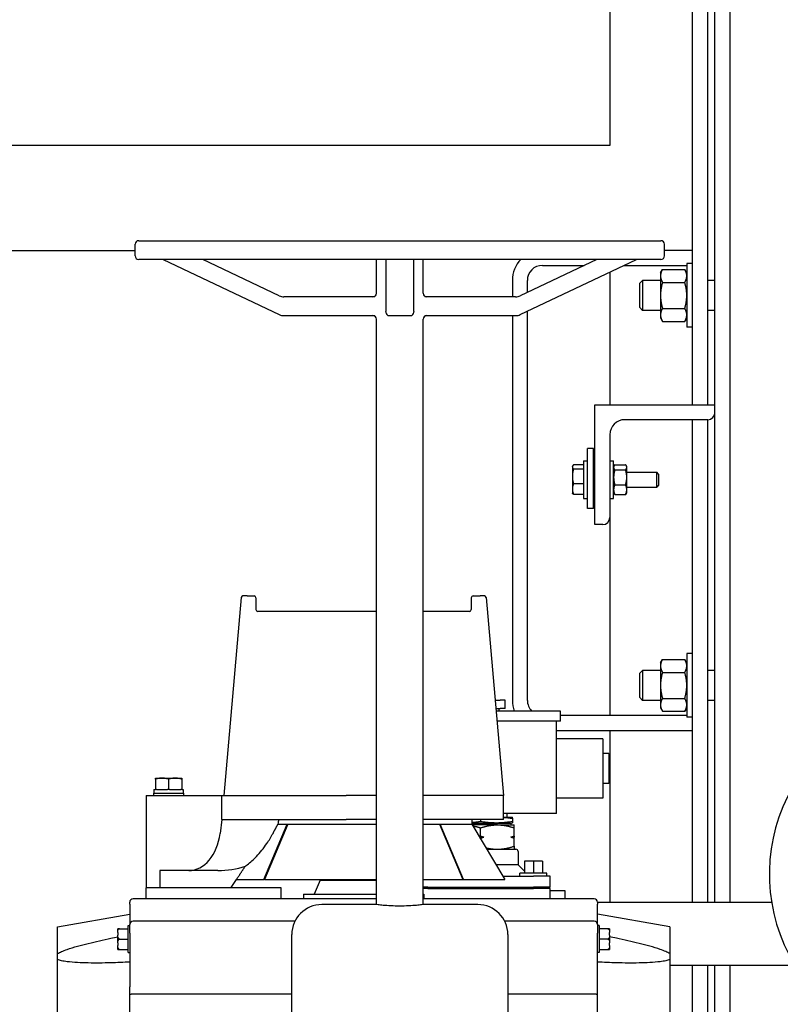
# Model space of a CAD drawing. Header units: inches. Extents: x 5 to 1128, y -85 to 748.
# Tile 43 of 256: x 161 to 174, y 195 to 211. Entities that reach past the tile are written whole.
import ezdxf

# ---------------------------------------------------------------- set-up
doc = ezdxf.new("R2010")
doc.units = ezdxf.units.IN
doc.header["$LTSCALE"] = 32
doc.header["$MEASUREMENT"] = 0
doc.layers.add('Dimension (ANSI)', color=7, linetype='Continuous', lineweight=25)
doc.layers.add('Visible (ANSI)', color=7, linetype='Continuous', lineweight=30)
doc.styles.add('Note Text (ANSI)', font='tahoma.ttf')
doc.dimstyles.new('SB Fraction-16 (ANSI)', dxfattribs={"dimscale": 32, "dimtxt": 0.125, "dimasz": 0.098425, "dimexe": 0.125, "dimexo": 0.0625, "dimgap": 0.031496, "dimtad": 0, "dimtih": 1, "dimtoh": 1, "dimdec": 4, "dimrnd": 1e-08, "dimzin": 0, "dimdsep": 46, "dimlunit": 5, "dimtxsty": 'Note Text (ANSI)', "dimcen": 0.09, "dimdle": 0.393701, "dimclrd": 256, "dimclre": 256, "dimclrt": 256, "dimadec": 0, "dimazin": 3, "dimtfac": 0.96, "dimtofl": 0, "dimtmove": 0, "dimatfit": 3, "dimfxl": 1, "dimfrac": 2, "dimtolj": 1, "dimtzin": 12, "dimlwd": -1, "dimlwe": -1, "dimarcsym": 0})

# ---------------------------------------------------------------- blocks, each defined once
blk = doc.blocks.new('*D16')
at = {"layer": 'Defpoints', "color": 0, "transparency": 16777216}
for p in [(170.807, 474.984), (79.917, 156.272), (130.87, 156.272)]:
    blk.add_point(p, dxfattribs=at)
at = {"layer": 'Dimension (ANSI)', "transparency": 16777216}
for p, q in [((168.807, 474.984), (75.917, 474.984)), ((79.917, 471.834), (79.917, 330.661)), ((79.917, 159.422), (79.917, 323.595)), ((128.87, 156.272), (75.917, 156.272))]:
    blk.add_line(p, q, dxfattribs=at)
for points in [[(79.392, 471.834), (80.442, 471.834), (79.917, 474.984)], [(79.392, 159.422), (80.442, 159.422), (79.917, 156.272)]]:
    blk.add_solid(points, dxfattribs=at)
at = {"layer": 'Dimension (ANSI)', "transparency": 16777216, "insert": (67.714, 329.653), "char_height": 4, "attachment_point": 1, "style": 'Note Text (ANSI)'}
blk.add_mtext('\\A1;318 11/16', dxfattribs=at)

msp = doc.modelspace()

# ---------------------------------------------------------------- linework, layer by layer
at = {"layer": 'Visible (ANSI)'}
for p, q in [((173.05726, 196.43367), (173.05726, 250.79617)), ((173.30726, 250.79617), (173.30726, 196.43367)), ((171.30726, 223.01492), (171.30726, 209.04617)), ((172.68226, 204.72492), (172.68226, 213.79617)), ((172.93226, 213.79617), (172.93226, 204.72492)), ((171.30726, 209.04617), (155.08065, 209.04617)), ((163.45726, 207.45867), (172.15726, 207.45867)), ((153.923, 207.29617), (163.39726, 207.29617)), ((163.39726, 207.20617), (163.39726, 207.39867)), ((172.21726, 207.20617), (172.21726, 207.39867)), ((172.68226, 207.29617), (172.21726, 207.29617)), ((172.15726, 207.14617), (163.45726, 207.14617)), ((163.86601, 207.14617), (165.79994, 206.22613)), ((165.79994, 206.53863), (164.52289, 207.14617)), ((167.41726, 206.58117), (167.41726, 207.14617)), ((167.57289, 207.14617), (167.57289, 206.28031)), ((168.04164, 206.28031), (168.04164, 207.14617)), ((168.19726, 206.58117), (168.19726, 207.14617)), ((171.09164, 207.14617), (169.81458, 206.53863)), ((169.81458, 206.22613), (171.74851, 207.14617)), ((170.18226, 207.04617), (170.88144, 207.04617)), ((171.53831, 207.04617), (172.58846, 207.04617)), ((172.15046, 206.92117), (172.18396, 206.97918)), ((172.18396, 206.97918), (172.55497, 206.97918)), ((172.58846, 206.92117), (172.55497, 206.97918)), ((172.58846, 207.07742), (172.58846, 206.01492)), ((172.68226, 207.07742), (172.58846, 207.07742)), ((171.30726, 206.93625), (171.30726, 204.72492)), ((172.15046, 206.92117), (172.15046, 206.87093)), ((172.15046, 206.87093), (172.15046, 206.54617)), ((169.68226, 206.79617), (169.68226, 206.52117)), ((169.93226, 206.59461), (169.93226, 206.79617)), ((171.80726, 206.74898), (171.85304, 206.79617)), ((171.80726, 206.34336), (171.80726, 206.74898)), ((171.85304, 206.79617), (171.85304, 206.29617)), ((172.15046, 206.79617), (171.85304, 206.79617)), ((172.18396, 206.76268), (172.55497, 206.76268)), ((173.05726, 206.79617), (172.93226, 206.79617)), ((167.39242, 206.52117), (165.87727, 206.52117)), ((169.73725, 206.52117), (168.2221, 206.52117)), ((172.15046, 206.54617), (172.15046, 206.22141)), ((171.80726, 206.34336), (171.85304, 206.29617)), ((172.18396, 206.32966), (172.55497, 206.32966)), ((165.87727, 206.20867), (167.39242, 206.20867)), ((167.41726, 196.392), (167.41726, 206.14867)), ((167.57289, 206.26867), (167.57289, 206.28031)), ((167.63289, 206.20867), (167.98164, 206.20867)), ((168.04164, 206.28031), (168.04164, 206.26867)), ((168.19726, 196.392), (168.19726, 206.14867)), ((168.2221, 206.20867), (169.73725, 206.20867)), ((169.68226, 206.20867), (169.68226, 199.79617)), ((169.93226, 199.79617), (169.93226, 206.28211)), ((172.15046, 206.29617), (171.85304, 206.29617)), ((172.15046, 206.22141), (172.15046, 206.17117)), ((172.15046, 206.17117), (172.18396, 206.11316)), ((172.58846, 206.17117), (172.55497, 206.11316)), ((173.05726, 206.29617), (172.93226, 206.29617)), ((172.18396, 206.11316), (172.55497, 206.11316)), ((172.68226, 206.01492), (172.58846, 206.01492)), ((171.05726, 202.72492), (171.05726, 204.72492)), ((171.05726, 204.72492), (173.05726, 204.72492)), ((172.93726, 204.47492), (171.55726, 204.47492)), ((172.68226, 196.43367), (172.68226, 204.47492)), ((172.93226, 204.47492), (172.93226, 196.43367)), ((171.30726, 204.22492), (171.30726, 202.84492)), ((171.03226, 203.99488), (170.93226, 203.99488)), ((170.93226, 202.99488), (170.93226, 203.99488)), ((171.03226, 202.99488), (171.03226, 203.99488)), ((170.68176, 203.69392), (170.68658, 203.70227)), ((170.68176, 203.69392), (170.68176, 203.68587)), ((170.68176, 203.68587), (170.68176, 203.52946)), ((170.86976, 203.71983), (170.70132, 203.71983)), ((170.86976, 203.78742), (170.86976, 203.16242)), ((170.86976, 203.78742), (170.93226, 203.78742)), ((170.86976, 203.71983), (170.86976, 203.68587)), ((170.86976, 203.69392), (170.86976, 203.69392)), ((170.86976, 203.68587), (170.86976, 203.65192)), ((171.30726, 203.78742), (171.36976, 203.78742)), ((171.36976, 203.16242), (171.36976, 203.78742)), ((171.36976, 203.69367), (171.37773, 203.70747)), ((171.3893, 203.72355), (171.56923, 203.72355)), ((171.58876, 203.69367), (171.58079, 203.70747)), ((171.58876, 203.68069), (171.58876, 203.69367)), ((170.68176, 203.52946), (170.68176, 203.31851)), ((170.86976, 203.65192), (170.70132, 203.65192)), ((170.86976, 203.65192), (170.86976, 203.52946)), ((170.86976, 203.52946), (170.86976, 203.407)), ((171.03226, 203.60492), (171.05726, 203.60492)), ((171.3893, 203.63782), (171.56923, 203.63782)), ((171.58876, 203.51351), (171.58876, 203.68069)), ((171.58876, 203.59992), (172.09001, 203.59992)), ((172.09001, 203.34992), (172.09001, 203.59992)), ((172.11976, 203.56925), (172.09001, 203.59992)), ((172.11976, 203.56925), (172.11976, 203.38059)), ((170.86976, 203.407), (170.70132, 203.407)), ((170.86976, 203.407), (170.86976, 203.31851)), ((171.3893, 203.38919), (171.56923, 203.38919)), ((171.58876, 203.30774), (171.58876, 203.51351)), ((172.11976, 203.38059), (172.09001, 203.34992)), ((170.68176, 203.31851), (170.68176, 203.25592)), ((170.68176, 203.25592), (170.68658, 203.24757)), ((170.86976, 203.23001), (170.70132, 203.23001)), ((170.86976, 203.31851), (170.86976, 203.23001)), ((170.86976, 203.25592), (170.86976, 203.25592)), ((171.03226, 203.34492), (171.05726, 203.34492)), ((171.36976, 203.25617), (171.37773, 203.24237)), ((171.3893, 203.22629), (171.56923, 203.22629)), ((171.58876, 203.25617), (171.58079, 203.24237)), ((171.58876, 203.34992), (172.09001, 203.34992)), ((171.58876, 203.25617), (171.58876, 203.30774)), ((170.86976, 203.16242), (170.93226, 203.16242)), ((171.30726, 203.16242), (171.36976, 203.16242)), ((171.03226, 202.99488), (170.93226, 202.99488)), ((171.18726, 202.72492), (171.05726, 202.72492)), ((171.30726, 202.84492), (171.30726, 199.54617)), ((165.16358, 201.50988), (164.87476, 198.20867)), ((165.26333, 201.53727), (165.19347, 201.53727)), ((165.26333, 201.53727), (165.38111, 201.53727)), ((165.41111, 201.50727), (165.41111, 201.30867)), ((168.99842, 201.50727), (168.99842, 201.30867)), ((169.02842, 201.53727), (169.1462, 201.53727)), ((169.21606, 201.53727), (169.1462, 201.53727)), ((169.24594, 201.50988), (169.53476, 198.20867)), ((167.41726, 201.27867), (165.44093, 201.27867)), ((168.9686, 201.27867), (168.19726, 201.27867)), ((172.58846, 200.57742), (172.58846, 199.51492)), ((172.68226, 200.57742), (172.58846, 200.57742)), ((172.15046, 200.42117), (172.18396, 200.47918)), ((172.15046, 200.42117), (172.15046, 200.37093)), ((172.18396, 200.47918), (172.55497, 200.47918)), ((172.58846, 200.42117), (172.55497, 200.47918)), ((171.80726, 200.24898), (171.85304, 200.29617)), ((171.80726, 199.84336), (171.80726, 200.24898)), ((171.85304, 200.29617), (171.85304, 199.79617)), ((172.15046, 200.29617), (171.85304, 200.29617)), ((172.15046, 200.37093), (172.15046, 200.04617)), ((172.18396, 200.26268), (172.55497, 200.26268)), ((173.05726, 200.29617), (172.93226, 200.29617)), ((172.15046, 200.04617), (172.15046, 199.72141)), ((169.39566, 199.79867), (169.47868, 199.79867)), ((169.56426, 199.79867), (169.47868, 199.79867)), ((169.56426, 199.66267), (169.56426, 199.79867)), ((171.80726, 199.84336), (171.85304, 199.79617)), ((172.15046, 199.79617), (171.85304, 199.79617)), ((172.18396, 199.82966), (172.55497, 199.82966)), ((173.05726, 199.79617), (172.93226, 199.79617)), ((169.40755, 199.66267), (169.47868, 199.66267)), ((170.48209, 199.61767), (169.41149, 199.61767)), ((169.46426, 199.61767), (169.46426, 199.66267)), ((169.56426, 199.66267), (169.47868, 199.66267)), ((170.48209, 199.45067), (170.48209, 199.61767)), ((172.15046, 199.72141), (172.15046, 199.67117)), ((172.15046, 199.67117), (172.18396, 199.61316)), ((172.18396, 199.61316), (172.55497, 199.61316)), ((172.58846, 199.67117), (172.55497, 199.61316)), ((170.48209, 199.45067), (169.4261, 199.45067)), ((170.41726, 197.91167), (170.41726, 199.45067)), ((172.58846, 199.54617), (170.48209, 199.54617)), ((172.68226, 199.51492), (172.58846, 199.51492)), ((170.41726, 199.29617), (172.68226, 199.29617)), ((171.30726, 199.29617), (171.30726, 196.43367)), ((171.19226, 199.15367), (170.41726, 199.15367)), ((171.19226, 199.15367), (171.19226, 198.16367)), ((171.28726, 198.90867), (171.19226, 198.90867)), ((171.28726, 198.90867), (171.28726, 198.40867)), ((163.73576, 198.48367), (163.73576, 198.49867)), ((163.73576, 198.49867), (163.84526, 198.49867)), ((163.73576, 198.48367), (163.73576, 198.31067)), ((163.84526, 198.49867), (164.06426, 198.49867)), ((163.95476, 198.48367), (163.95476, 198.31067)), ((164.06426, 198.49867), (164.17376, 198.49867)), ((164.17376, 198.49867), (164.17376, 198.48367)), ((164.17376, 198.48367), (164.17376, 198.31067)), ((163.71026, 198.31067), (163.73576, 198.31067)), ((163.71026, 198.31067), (163.71026, 198.24867)), ((163.75111, 198.31067), (163.73576, 198.31067)), ((163.75111, 198.31067), (163.93941, 198.31067)), ((163.95476, 198.31067), (163.93941, 198.31067)), ((163.97011, 198.31067), (163.95476, 198.31067)), ((163.97011, 198.31067), (164.15841, 198.31067)), ((164.17376, 198.31067), (164.15841, 198.31067)), ((164.17376, 198.31067), (164.19926, 198.31067)), ((164.19926, 198.31067), (164.19926, 198.24867)), ((171.28726, 198.40867), (171.19226, 198.40867)), ((163.57976, 198.20867), (164.84226, 198.20867)), ((163.57976, 198.20867), (163.57976, 196.67367)), ((163.70476, 198.24867), (164.20476, 198.24867)), ((163.70476, 198.24867), (163.70476, 198.20867)), ((164.20476, 198.24867), (164.20476, 198.20867)), ((164.84226, 198.20867), (166.91266, 198.20867)), ((164.84226, 197.80867), (164.84226, 198.20867)), ((167.41726, 198.20867), (166.91266, 198.20867)), ((169.53476, 198.20867), (168.19726, 198.20867)), ((169.53476, 197.80867), (169.53476, 198.20867)), ((171.19226, 198.16367), (170.41726, 198.16367)), ((164.84226, 197.80867), (164.81356, 197.57843)), ((164.84226, 197.80867), (166.91266, 197.80867)), ((167.41726, 197.80867), (166.91266, 197.80867)), ((169.53476, 197.80867), (168.19726, 197.80867)), ((169.00476, 197.80867), (169.00476, 197.73367)), ((169.15226, 197.80867), (169.15226, 197.77861)), ((170.41726, 197.91167), (169.53476, 197.91167)), ((169.53476, 197.85167), (169.68226, 197.85167)), ((169.59426, 197.85167), (169.59426, 197.91167)), ((169.68226, 197.8297), (169.68226, 197.85167)), ((169.68226, 197.8297), (169.68226, 197.77861)), ((169.68226, 197.77861), (169.68226, 197.75664)), ((165.54306, 196.80867), (165.93197, 197.73367)), ((165.9402, 197.73367), (165.55129, 196.80867)), ((165.77719, 197.73367), (165.93197, 197.73367)), ((165.93197, 197.73367), (167.41726, 197.73367)), ((168.19726, 197.73367), (168.47756, 197.73367)), ((168.46933, 197.73367), (168.85824, 196.80867)), ((168.47756, 197.73367), (169.00476, 197.73367)), ((168.86646, 196.80867), (168.47756, 197.73367)), ((169.00476, 197.75167), (169.66372, 197.75167)), ((169.00476, 197.73367), (169.55476, 196.80867)), ((169.43226, 197.72067), (169.01249, 197.72067)), ((169.15226, 197.53499), (169.15226, 197.67065)), ((169.43226, 197.72067), (169.71226, 197.72067)), ((169.66372, 197.75167), (169.68226, 197.75664)), ((169.66372, 197.72067), (169.66372, 197.75167)), ((169.71226, 197.67065), (169.71226, 197.72067)), ((169.71226, 197.53499), (169.71226, 197.67065)), ((169.1332, 197.51767), (169.20871, 197.51767)), ((169.15226, 197.4856), (169.15226, 197.50035)), ((169.65582, 197.51767), (169.71226, 197.51767)), ((169.71226, 197.53499), (169.71226, 197.51767)), ((169.71226, 197.50035), (169.71226, 197.51767)), ((169.71226, 197.36469), (169.71226, 197.50035)), ((169.2539, 197.31467), (169.74026, 197.31467)), ((169.71226, 197.36469), (169.71226, 197.31467)), ((169.77726, 197.27767), (169.77726, 197.05467)), ((163.80726, 196.95867), (163.80726, 196.67367)), ((164.29128, 196.95867), (163.80726, 196.95867)), ((164.7753, 196.95867), (164.29128, 196.95867)), ((169.77726, 197.05467), (169.40849, 197.05467)), ((169.77726, 197.05467), (169.88387, 196.94806)), ((170.03387, 197.11367), (169.88387, 197.11367)), ((169.88387, 197.11367), (169.88387, 196.91367)), ((170.18387, 197.11367), (170.03387, 197.11367)), ((170.03387, 197.11367), (170.03387, 196.91367)), ((170.18387, 197.11367), (170.18387, 196.91367)), ((165.08526, 196.80867), (165.54306, 196.80867)), ((165.55129, 196.80867), (165.54306, 196.80867)), ((165.55129, 196.80867), (167.41726, 196.80867)), ((166.47926, 196.79967), (166.37994, 196.56567)), ((166.47926, 196.80867), (166.47926, 196.79967)), ((166.47926, 196.79967), (167.41726, 196.79967)), ((168.19726, 196.80867), (168.85824, 196.80867)), ((168.85824, 196.80867), (168.86646, 196.80867)), ((168.86646, 196.80867), (169.55476, 196.80867)), ((169.52206, 196.86367), (170.03226, 196.86367)), ((170.25887, 196.91367), (169.80887, 196.91367)), ((169.80887, 196.86367), (169.80887, 196.91367)), ((170.31226, 196.86367), (170.03226, 196.86367)), ((170.25887, 196.86367), (170.25887, 196.91367)), ((170.31226, 196.68367), (170.31226, 196.86367)), ((163.57976, 196.48667), (163.57976, 196.67367)), ((165.82976, 196.67367), (163.57976, 196.67367)), ((164.99987, 196.67367), (164.99987, 196.67867)), ((165.82976, 196.48667), (165.82976, 196.67367)), ((168.27226, 196.68367), (168.19726, 196.68367)), ((168.27226, 196.65867), (168.19726, 196.65867)), ((168.27226, 196.68367), (170.03226, 196.68367)), ((168.27226, 196.65867), (170.03226, 196.65867)), ((170.31226, 196.68367), (170.03226, 196.68367)), ((170.31226, 196.65867), (170.03226, 196.65867)), ((170.28726, 196.65867), (170.28726, 196.68367)), ((170.31226, 196.48667), (170.31226, 196.65867)), ((170.31226, 196.62867), (170.55726, 196.62867)), ((170.55726, 196.62867), (170.55726, 196.48667)), ((163.57976, 196.48667), (163.36226, 196.48667)), ((165.82976, 196.48667), (163.57976, 196.48667)), ((166.88478, 196.48667), (165.82976, 196.48667)), ((166.20083, 196.56567), (166.25467, 196.56567)), ((166.20083, 196.56567), (166.20083, 196.48667)), ((166.25467, 196.56567), (166.56787, 196.56567)), ((166.56787, 196.56567), (167.41726, 196.56567)), ((167.41726, 196.48667), (166.88478, 196.48667)), ((168.19726, 196.56567), (168.2087, 196.56567)), ((171.04726, 196.48667), (168.19726, 196.48667)), ((168.2087, 196.56567), (168.2087, 196.48667)), ((163.30726, 196.40136), (163.30726, 196.43167)), ((163.30726, 196.40136), (163.30726, 196.14091)), ((167.41726, 196.392), (166.50726, 196.392)), ((169.10726, 196.392), (168.19726, 196.392)), ((171.10223, 196.43367), (174.00063, 196.43367)), ((171.10226, 196.43167), (171.10226, 196.40136)), ((171.10226, 196.14091), (171.10226, 196.40136)), ((162.10626, 196.0214), (163.30726, 196.23317)), ((163.30726, 196.14091), (163.30726, 196.05767)), ((172.30326, 196.0214), (171.10226, 196.23317)), ((171.10226, 196.05767), (171.10226, 196.14091)), ((162.10626, 195.57511), (162.10626, 196.0214)), ((163.11026, 195.92542), (163.11026, 195.99037)), ((163.13526, 195.99037), (163.11026, 195.99037)), ((163.13526, 195.99037), (163.28226, 195.99037)), ((163.28226, 195.59067), (163.28226, 196.04367)), ((163.28226, 196.04367), (163.30726, 196.04367)), ((163.30726, 195.91567), (163.30726, 196.05767)), ((166.05859, 196.11267), (163.36226, 196.11267)), ((171.04726, 196.11267), (169.55593, 196.11267)), ((171.10226, 196.05767), (171.10226, 195.91567)), ((171.12726, 196.04367), (171.10226, 196.04367)), ((171.12726, 196.04367), (171.12726, 195.59067)), ((171.27426, 195.99037), (171.12726, 195.99037)), ((171.29926, 195.99037), (171.27426, 195.99037)), ((171.29926, 195.99037), (171.29926, 195.92542)), ((172.30326, 196.0214), (172.30326, 195.57511)), ((163.11026, 195.92542), (163.11026, 195.88212)), ((163.11026, 195.75222), (163.11026, 195.88212)), ((163.13526, 195.81717), (163.28226, 195.81717)), ((163.30726, 195.91567), (163.30726, 195.02187)), ((166.00726, 193.392), (166.00726, 195.892)), ((169.60726, 195.892), (169.60726, 193.392)), ((171.10226, 195.02187), (171.10226, 195.91567)), ((171.27426, 195.81717), (171.12726, 195.81717)), ((171.29926, 195.88212), (171.29926, 195.92542)), ((171.29926, 195.88212), (171.29926, 195.75222)), ((163.11026, 195.75222), (163.11026, 195.70892)), ((163.11026, 195.64396), (163.11026, 195.70892)), ((163.11026, 195.64396), (163.13526, 195.64396)), ((163.13526, 195.64396), (163.28226, 195.64396)), ((171.12726, 195.64396), (171.27426, 195.64396)), ((171.27426, 195.64396), (171.29926, 195.64396)), ((171.29926, 195.70892), (171.29926, 195.75222)), ((171.29926, 195.70892), (171.29926, 195.64396)), ((162.10626, 195.47457), (162.10626, 195.57511)), ((163.28226, 195.59067), (163.30726, 195.59067)), ((171.12726, 195.59067), (171.10226, 195.59067)), ((172.30326, 195.57511), (172.30326, 195.47457)), ((162.10626, 192.69577), (162.10626, 195.47457)), ((172.30326, 195.47457), (172.30326, 192.69577)), ((172.30326, 195.38367), (174.38841, 195.38367)), ((172.68226, 192.79617), (172.68226, 195.38367)), ((172.93226, 195.38367), (172.93226, 192.79617)), ((173.05726, 191.29617), (173.05726, 195.38367)), ((173.30726, 195.38367), (173.30726, 191.29617)), ((163.30726, 193.14847), (163.30726, 195.02187)), ((171.10226, 193.14847), (171.10226, 195.02187)), ((166.00726, 194.89866), (163.36226, 194.89866)), ((171.04726, 194.89866), (169.60726, 194.89866))]:
    msp.add_line(p, q, dxfattribs=at)
for centre, radius, start, end in [((163.45726, 207.39867), 0.06, 90, 180), ((172.15726, 207.39867), 0.06, 0, 90), ((163.45726, 207.20617), 0.06, 180, 270), ((170.18226, 206.79617), 0.5, 135.572996, 180), ((172.15726, 207.20617), 0.06, 270, 0), ((170.18226, 206.79617), 0.25, 90, 180), ((165.87727, 206.70117), 0.18, 244.55782, 270), ((167.35726, 206.58117), 0.06, 270, 0), ((168.25726, 206.58117), 0.06, 180, 270), ((169.73725, 206.70117), 0.18, 270, 295.44218), ((165.87727, 206.38867), 0.18, 244.55782, 270), ((167.35726, 206.14867), 0.06, 0, 90), ((167.63289, 206.26867), 0.06, 180, 270), ((167.98164, 206.26867), 0.06, 270, 0), ((168.25726, 206.14867), 0.06, 90, 180), ((169.73725, 206.38867), 0.18, 270, 295.44218), ((172.93726, 204.59492), 0.12, 270, 0), ((171.55726, 204.22492), 0.25, 90, 180), ((171.18726, 202.84492), 0.12, 270, 0), ((165.19347, 201.50727), 0.03, 90, 175), ((165.38111, 201.50727), 0.03, 0, 90), ((169.02842, 201.50727), 0.03, 90, 180), ((169.21606, 201.50727), 0.03, 5, 90), ((165.44111, 201.30867), 0.03, 180, 270), ((168.96842, 201.30867), 0.03, 270, 0), ((170.18226, 199.79617), 0.5, 180, 200.91607), ((170.18226, 199.79617), 0.25, 180, 225.561305), ((176.86976, 196.89667), 2.90625, 92.481484, 207.518516), ((169.74026, 197.27767), 0.037, 0, 90), ((163.36226, 196.43167), 0.055, 90, 180), ((171.04726, 196.43167), 0.055, 0, 90), ((166.50726, 195.892), 0.5, 90, 180), ((169.10726, 195.892), 0.5, 0, 90), ((163.36226, 196.05767), 0.055, 90, 180), ((171.04726, 196.05767), 0.055, 0, 90)]:
    msp.add_arc(centre, radius, start, end, dxfattribs=at)
for centre, major_axis, ratio, start_param, end_param in [((207.1618, 199.04185), (14.10866, 56.57857), 0.69636424, 1.76420624, 1.7655126), ((164.29128, 197.70867), (0, -0.75), 0.70710678, 0, 1.3962634), ((164.7753, 197.70867), (-1.06066, 0), 0.70710678, 1.57079633, 2.01776201)]:
    msp.add_ellipse(centre, major_axis=major_axis, ratio=ratio, start_param=start_param, end_param=end_param, dxfattribs=at)
for points, weights in [([(172.18396, 206.97918), (172.15046, 206.92117), (172.15046, 206.87093)], [1, 1.0379548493, 1]), ([(172.58846, 206.87093), (172.58846, 206.92117), (172.55497, 206.97918)], [1, 1.0379548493, 1]), ([(172.15046, 206.87093), (172.15046, 206.82069), (172.18396, 206.76268)], [1, 1.0379548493, 1]), ([(172.55497, 206.76268), (172.58846, 206.82069), (172.58846, 206.87093)], [1, 1.0379548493, 1]), ([(172.18396, 206.76268), (172.15046, 206.64665), (172.15046, 206.54617)], [1, 1.0379548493, 1]), ([(172.58846, 206.54617), (172.58846, 206.64665), (172.55497, 206.76268)], [1, 1.0379548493, 1]), ([(172.15046, 206.54617), (172.15046, 206.44569), (172.18396, 206.32966)], [1, 1.0379548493, 1]), ([(172.55497, 206.32966), (172.58846, 206.44569), (172.58846, 206.54617)], [1, 1.0379548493, 1]), ([(172.18396, 206.32966), (172.15046, 206.27165), (172.15046, 206.22141)], [1, 1.0379548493, 1]), ([(172.58846, 206.22141), (172.58846, 206.27165), (172.55497, 206.32966)], [1, 1.0379548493, 1]), ([(172.15046, 206.22141), (172.15046, 206.17117), (172.18396, 206.11316)], [1, 1.0379548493, 1]), ([(172.55497, 206.11316), (172.58846, 206.17117), (172.58846, 206.22141)], [1, 1.0379548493, 1]), ([(170.70132, 203.71983), (170.68176, 203.70163), (170.68176, 203.68587)], [1, 1.0379548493, 1]), ([(170.68176, 203.68587), (170.68176, 203.67011), (170.70132, 203.65192)], [1, 1.0379548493, 1]), ([(171.3893, 203.72355), (171.36976, 203.70058), (171.36976, 203.68069)], [1, 1.0379548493, 1]), ([(171.58876, 203.68069), (171.58876, 203.70058), (171.56923, 203.72355)], [1, 1.0379548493, 1]), ([(170.70132, 203.65192), (170.68176, 203.58629), (170.68176, 203.52946)], [1, 1.0379548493, 1]), ([(170.68176, 203.52946), (170.68176, 203.47263), (170.70132, 203.407)], [1, 1.0379548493, 1]), ([(171.36976, 203.68069), (171.36976, 203.66079), (171.3893, 203.63782)], [1, 1.0379548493, 1]), ([(171.3893, 203.63782), (171.36976, 203.5712), (171.36976, 203.51351)], [1, 1.0379548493, 1]), ([(171.56923, 203.63782), (171.58876, 203.66079), (171.58876, 203.68069)], [1, 1.0379548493, 1]), ([(171.58876, 203.51351), (171.58876, 203.5712), (171.56923, 203.63782)], [1, 1.0379548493, 1]), ([(170.70132, 203.407), (170.68176, 203.35958), (170.68176, 203.31851)], [1, 1.0379548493, 1]), ([(171.36976, 203.51351), (171.36976, 203.45581), (171.3893, 203.38919)], [1, 1.0379548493, 1]), ([(171.3893, 203.38919), (171.36976, 203.34554), (171.36976, 203.30774)], [1, 1.0379548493, 1]), ([(171.56923, 203.38919), (171.58876, 203.45581), (171.58876, 203.51351)], [1, 1.0379548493, 1]), ([(171.58876, 203.30774), (171.58876, 203.34554), (171.56923, 203.38919)], [1, 1.0379548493, 1]), ([(170.68176, 203.31851), (170.68176, 203.27743), (170.70132, 203.23001)], [1, 1.0379548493, 1]), ([(170.70132, 203.23001), (170.69138, 203.23925), (170.68658, 203.24757)], [1, 1.01893120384, 1.01897731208]), ([(171.36976, 203.30774), (171.36976, 203.26994), (171.3893, 203.22629)], [1, 1.0379548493, 1]), ([(171.3893, 203.22629), (171.38218, 203.23466), (171.37773, 203.24237)], [1, 1.01350529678, 1.01739954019]), ([(171.56923, 203.22629), (171.58876, 203.26994), (171.58876, 203.30774)], [1, 1.0379548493, 1]), ([(171.58079, 203.24237), (171.57634, 203.23466), (171.56923, 203.22629)], [1.01739954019, 1.01350529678, 1]), ([(172.18396, 200.47918), (172.15046, 200.42117), (172.15046, 200.37093)], [1, 1.0379548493, 1]), ([(172.58846, 200.37093), (172.58846, 200.42117), (172.55497, 200.47918)], [1, 1.0379548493, 1]), ([(172.15046, 200.37093), (172.15046, 200.32069), (172.18396, 200.26268)], [1, 1.0379548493, 1]), ([(172.18396, 200.26268), (172.15046, 200.14665), (172.15046, 200.04617)], [1, 1.0379548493, 1]), ([(172.55497, 200.26268), (172.58846, 200.32069), (172.58846, 200.37093)], [1, 1.0379548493, 1]), ([(172.58846, 200.04617), (172.58846, 200.14665), (172.55497, 200.26268)], [1, 1.0379548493, 1]), ([(172.15046, 200.04617), (172.15046, 199.94569), (172.18396, 199.82966)], [1, 1.0379548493, 1]), ([(172.55497, 199.82966), (172.58846, 199.94569), (172.58846, 200.04617)], [1, 1.0379548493, 1]), ([(172.18396, 199.82966), (172.15046, 199.77165), (172.15046, 199.72141)], [1, 1.0379548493, 1]), ([(172.58846, 199.72141), (172.58846, 199.77165), (172.55497, 199.82966)], [1, 1.0379548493, 1]), ([(172.15046, 199.72141), (172.15046, 199.67117), (172.18396, 199.61316)], [1, 1.0379548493, 1]), ([(172.55497, 199.61316), (172.58846, 199.67117), (172.58846, 199.72141)], [1, 1.0379548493, 1]), ([(163.84526, 198.49867), (163.79444, 198.49867), (163.73576, 198.48367)], [2.17247578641, 2.17247578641, 2.01649904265]), ([(163.95476, 198.48367), (163.89608, 198.49867), (163.84526, 198.49867)], [2.01649904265, 2.17247578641, 2.17247578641]), ([(164.06426, 198.49867), (164.01344, 198.49867), (163.95476, 198.48367)], [2.17247578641, 2.17247578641, 2.01649904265]), ([(164.17376, 198.48367), (164.11508, 198.49867), (164.06426, 198.49867)], [2.01649904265, 2.17247578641, 2.17247578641]), ([(169.00476, 197.76122), (169.07438, 197.76656), (169.15226, 197.77861)], [1.44982931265, 1.42348094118, 1.36743407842]), ([(169.15226, 197.77861), (169.41726, 197.73761), (169.68226, 197.77861)], [1.36743407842, 1.57897686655, 1.36743407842]), ([(169.53476, 197.84709), (169.60438, 197.84175), (169.68226, 197.8297)], [1.51575368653, 1.48820724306, 1.4296119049]), ([(165.69459, 197.57843), (165.73688, 197.65795), (165.77719, 197.73367)], [1.00467416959, 1.00386593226, 1.0024761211]), ([(169.02137, 197.70573), (169.08359, 197.69354), (169.15226, 197.67065)], [1.65062439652, 1.62076052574, 1.56750619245]), ([(169.15226, 197.67065), (169.30231, 197.72067), (169.43226, 197.72067)], [1.56750619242, 1.68875321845, 1.68875321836]), ([(169.43226, 197.72067), (169.56221, 197.72067), (169.71226, 197.67065)], [1.68875321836, 1.68875321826, 1.56750619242]), ([(169.23923, 197.33934), (169.33929, 197.31467), (169.43226, 197.31467)], [1.62669312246, 1.68875321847, 1.6887532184]), ([(169.43226, 197.31467), (169.56221, 197.31467), (169.71226, 197.36469)], [1.68875321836, 1.68875321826, 1.56750619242]), ([(165.08526, 196.80867), (165.16167, 196.92457), (165.23375, 197.03235)], [1.00384990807, 1.00610105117, 1.0072912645])]:
    msp.add_rational_spline(points, weights, degree=2, dxfattribs=at)
for points, knots in [([(165.23375, 197.03235), (165.24409, 197.03951), (165.25465, 197.04717), (165.29064, 197.07447), (165.31683, 197.09633), (165.36884, 197.14356), (165.39464, 197.16893), (165.4782, 197.25689), (165.53874, 197.33136), (165.63035, 197.46529), (165.6648, 197.52267), (165.69459, 197.57843)], [-4.9188349, -4.9188349, -4.9188349, -4.9188349, -4.79947877, -4.79947877, -4.51852193, -4.51852193, -4.23756508, -4.23756508, -3.55940369, -3.55940369, -3.08262674, -3.08262674, -3.08262674, -3.08262674]), ([(169.12762, 197.52705), (169.12949, 197.52763), (169.13766, 197.53019), (169.14589, 197.53287), (169.15226, 197.53499)], [0.567178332, 0.567178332, 0.567178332, 0.567178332, 0.666666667, 1, 1, 1, 1]), ([(168.19726, 196.392), (168.19726, 196.392), (168.18745, 196.39068), (168.14764, 196.38589), (168.11763, 196.38249), (168.04844, 196.37611), (168.00462, 196.3727), (167.90855, 196.36788), (167.85629, 196.36654), (167.75823, 196.36654), (167.70598, 196.36788), (167.6099, 196.3727), (167.56609, 196.37611), (167.4969, 196.38249), (167.46689, 196.38589), (167.42707, 196.39068), (167.41726, 196.392), (167.41726, 196.392)], [-4.48320218, -4.48320218, -4.48320218, -4.48320218, -4.10960383, -4.10960383, -3.73600547, -3.73600547, -3.36240346, -3.36240346, -2.98880145, -2.98880145, -2.61519945, -2.61519945, -2.24159744, -2.24159744, -1.86799908, -1.86799908, -1.49440073, -1.49440073, -1.49440073, -1.49440073]), ([(163.11026, 195.92542), (163.11026, 195.93936), (163.11037, 195.95608), (163.11603, 195.97394), (163.11834, 195.97906), (163.12318, 195.98506), (163.1258, 195.98743), (163.13048, 195.98972), (163.13304, 195.99037), (163.13526, 195.99037)], [-0.994321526, -0.994321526, -0.994321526, -0.994321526, -0.871719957, -0.871719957, -0.831361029, -0.831361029, -0.807328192, -0.807328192, -0.790389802, -0.790389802, -0.790389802, -0.790389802]), ([(171.27426, 195.99037), (171.27649, 195.99037), (171.27904, 195.98972), (171.28372, 195.98743), (171.28635, 195.98506), (171.29118, 195.97906), (171.2935, 195.97394), (171.29916, 195.95608), (171.29926, 195.93936), (171.29926, 195.92542)], [-0.263463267, -0.263463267, -0.263463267, -0.263463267, -0.246524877, -0.246524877, -0.222492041, -0.222492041, -0.182133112, -0.182133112, -0.059531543, -0.059531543, -0.059531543, -0.059531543]), ([(162.10626, 195.57511), (162.12539, 195.58713), (162.14752, 195.59789), (162.20099, 195.6215), (162.23311, 195.63358), (162.31825, 195.66351), (162.37592, 195.68103), (162.49404, 195.71438), (162.55452, 195.73013), (162.73891, 195.77562), (162.8657, 195.80364), (163.0322, 195.83811), (163.07125, 195.84603), (163.11026, 195.85379)], [4.51617797, 4.51617797, 4.51617797, 4.51617797, 4.69725723, 4.69725723, 4.939372, 4.939372, 5.3935752, 5.3935752, 5.84777839, 5.84777839, 6.75618478, 6.75618478, 7.03391476, 7.03391476, 7.03391476, 7.03391476]), ([(163.13526, 195.81717), (163.13392, 195.81717), (163.13234, 195.81741), (163.12959, 195.81822), (163.12796, 195.81901), (163.12274, 195.82238), (163.11957, 195.82674), (163.10993, 195.8458), (163.11026, 195.86561), (163.11026, 195.88212)], [-0.26467458, -0.26467458, -0.26467458, -0.26467458, -0.254451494, -0.254451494, -0.242584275, -0.242584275, -0.20481753, -0.20481753, -0.059531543, -0.059531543, -0.059531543, -0.059531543]), ([(163.11026, 195.75222), (163.11026, 195.76873), (163.10993, 195.78854), (163.11957, 195.8076), (163.12274, 195.81196), (163.12796, 195.81533), (163.12959, 195.81612), (163.13234, 195.81693), (163.13392, 195.81717), (163.13526, 195.81717)], [-0.999166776, -0.999166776, -0.999166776, -0.999166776, -0.85388079, -0.85388079, -0.816114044, -0.816114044, -0.804246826, -0.804246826, -0.79402374, -0.79402374, -0.79402374, -0.79402374]), ([(171.29926, 195.88212), (171.29926, 195.86819), (171.29916, 195.85147), (171.2935, 195.83361), (171.29118, 195.82848), (171.28635, 195.82248), (171.28372, 195.82012), (171.27904, 195.81782), (171.27649, 195.81717), (171.27426, 195.81717)], [-0.994321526, -0.994321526, -0.994321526, -0.994321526, -0.871719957, -0.871719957, -0.831361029, -0.831361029, -0.807328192, -0.807328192, -0.790389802, -0.790389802, -0.790389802, -0.790389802]), ([(171.27426, 195.81717), (171.27649, 195.81717), (171.27904, 195.81651), (171.28372, 195.81422), (171.28635, 195.81186), (171.29118, 195.80586), (171.2935, 195.80073), (171.29916, 195.78287), (171.29926, 195.76615), (171.29926, 195.75222)], [-0.263463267, -0.263463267, -0.263463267, -0.263463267, -0.246524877, -0.246524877, -0.222492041, -0.222492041, -0.182133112, -0.182133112, -0.059531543, -0.059531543, -0.059531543, -0.059531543]), ([(172.30326, 195.57511), (172.28413, 195.58713), (172.26201, 195.59789), (172.20853, 195.6215), (172.17641, 195.63358), (172.09128, 195.66351), (172.03361, 195.68103), (171.91549, 195.71438), (171.855, 195.73013), (171.67061, 195.77562), (171.54382, 195.80364), (171.37732, 195.83811), (171.33828, 195.84603), (171.29927, 195.85379)], [-4.05681959, -4.05681959, -4.05681959, -4.05681959, -3.87574033, -3.87574033, -3.63362556, -3.63362556, -3.17942237, -3.17942237, -2.72521917, -2.72521917, -1.81681278, -1.81681278, -1.5390828, -1.5390828, -1.5390828, -1.5390828]), ([(163.13526, 195.64396), (163.13392, 195.64396), (163.13234, 195.6442), (163.12959, 195.64502), (163.12796, 195.6458), (163.12274, 195.64917), (163.11957, 195.65354), (163.10993, 195.67259), (163.11026, 195.6924), (163.11026, 195.70892)], [-0.26467458, -0.26467458, -0.26467458, -0.26467458, -0.254451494, -0.254451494, -0.242584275, -0.242584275, -0.20481753, -0.20481753, -0.059531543, -0.059531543, -0.059531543, -0.059531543]), ([(171.29926, 195.70892), (171.29926, 195.69498), (171.29916, 195.67826), (171.2935, 195.6604), (171.29118, 195.65528), (171.28635, 195.64927), (171.28372, 195.64691), (171.27904, 195.64462), (171.27649, 195.64396), (171.27426, 195.64396)], [-0.994321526, -0.994321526, -0.994321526, -0.994321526, -0.871719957, -0.871719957, -0.831361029, -0.831361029, -0.807328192, -0.807328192, -0.790389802, -0.790389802, -0.790389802, -0.790389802]), ([(163.30726, 195.43446), (163.20333, 195.42869), (163.09806, 195.4241), (162.8657, 195.41739), (162.73891, 195.41599), (162.55452, 195.41936), (162.49404, 195.42141), (162.37592, 195.4282), (162.31825, 195.43287), (162.23311, 195.44394), (162.20099, 195.44894), (162.14752, 195.46081), (162.12539, 195.46673), (162.10626, 195.47457)], [1.06993405, 1.06993405, 1.06993405, 1.06993405, 1.81681278, 1.81681278, 2.72521917, 2.72521917, 3.17942237, 3.17942237, 3.63362556, 3.63362556, 3.87574033, 3.87574033, 4.05681959, 4.05681959, 4.05681959, 4.05681959]), ([(172.30326, 195.47457), (172.28413, 195.46673), (172.26201, 195.46081), (172.20853, 195.44894), (172.17641, 195.44394), (172.09128, 195.43287), (172.03361, 195.4282), (171.91549, 195.42141), (171.855, 195.41936), (171.67061, 195.41599), (171.54382, 195.41739), (171.31147, 195.4241), (171.2062, 195.42869), (171.10226, 195.43446)], [4.51617789, 4.51617789, 4.51617789, 4.51617789, 4.69725715, 4.69725715, 4.93937191, 4.93937191, 5.3935751, 5.3935751, 5.84777828, 5.84777828, 6.75618466, 6.75618466, 7.50306344, 7.50306344, 7.50306344, 7.50306344]), ([(163.36226, 194.89866), (163.35523, 194.89866), (163.34827, 194.89839), (163.34176, 194.89788), (163.33518, 194.89736), (163.3292, 194.89659), (163.32413, 194.89563), (163.31895, 194.89464), (163.31482, 194.89347), (163.31194, 194.89218), (163.31042, 194.89149), (163.30925, 194.89078), (163.30847, 194.89004), (163.30767, 194.8893), (163.30726, 194.88853), (163.30726, 194.88777)], [-0.221684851, -0.221684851, -0.221684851, -0.221684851, -0.168036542, -0.168036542, -0.168036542, -0.113861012, -0.113861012, -0.113861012, -0.05861681, -0.05861681, -0.05861681, -0.02933223, -0.02933223, -0.02933223, 0.00054005, 0.00054005, 0.00054005, 0.00054005]), ([(171.10226, 194.88777), (171.10226, 194.88853), (171.10186, 194.8893), (171.10106, 194.89004), (171.10027, 194.89078), (171.09911, 194.89149), (171.09758, 194.89218), (171.09471, 194.89347), (171.09057, 194.89464), (171.0854, 194.89563), (171.08033, 194.89659), (171.07435, 194.89736), (171.06777, 194.89788), (171.06126, 194.89839), (171.0543, 194.89866), (171.04726, 194.89866)], [-0.443909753, -0.443909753, -0.443909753, -0.443909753, -0.414037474, -0.414037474, -0.414037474, -0.384752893, -0.384752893, -0.384752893, -0.329508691, -0.329508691, -0.329508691, -0.275333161, -0.275333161, -0.275333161, -0.221684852, -0.221684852, -0.221684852, -0.221684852])]:
    msp.add_open_spline(points, degree=3, knots=knots, dxfattribs=at)
for points in [[(169.14137, 197.50393), (169.14499, 197.50276), (169.14862, 197.50156), (169.15226, 197.50035)], [(169.15226, 197.53499), (169.15864, 197.53286), (169.17133, 197.52874), (169.19012, 197.52298), (169.20253, 197.51939), (169.20871, 197.51767)], [(169.15226, 197.50035), (169.15864, 197.50248), (169.17133, 197.5066), (169.19012, 197.51236), (169.20253, 197.51595), (169.20871, 197.51767)], [(169.65582, 197.51767), (169.662, 197.51939), (169.67442, 197.52298), (169.69321, 197.52875), (169.70589, 197.53287), (169.71226, 197.53499)], [(169.65582, 197.51767), (169.662, 197.51594), (169.67442, 197.51236), (169.69321, 197.50659), (169.70589, 197.50247), (169.71226, 197.50035)], [(164.99987, 196.67867), (165.02827, 196.72205), (165.05673, 196.76538), (165.08526, 196.80867)]]:
    msp.add_open_spline(points, degree=3, dxfattribs=at)

# ---------------------------------------------------------------- dimensions: what is measured, and where the dimension line sits
at = {"layer": 'Dimension (ANSI)'}
dim = msp.add_linear_dim(base=(79.91701, 156.27197), p1=(170.80726, 474.98367), p2=(130.86976, 156.27197), angle=270, dimstyle='SB Fraction-16 (ANSI)', override={"dimgap": 0.031496, "dimdec": 4, "dimtol": 0, "dimlim": 0, "dimtp": 0, "dimtm": 0, "dimtdec": 2, "dimatfit": 1}, dxfattribs=at)
dim.commit()
dim.dimension.update_dxf_attribs({"geometry": '*D16', "text_midpoint": (79.91701, 327.12782), "dimtype": 160})

doc.saveas('drawing.dxf')
